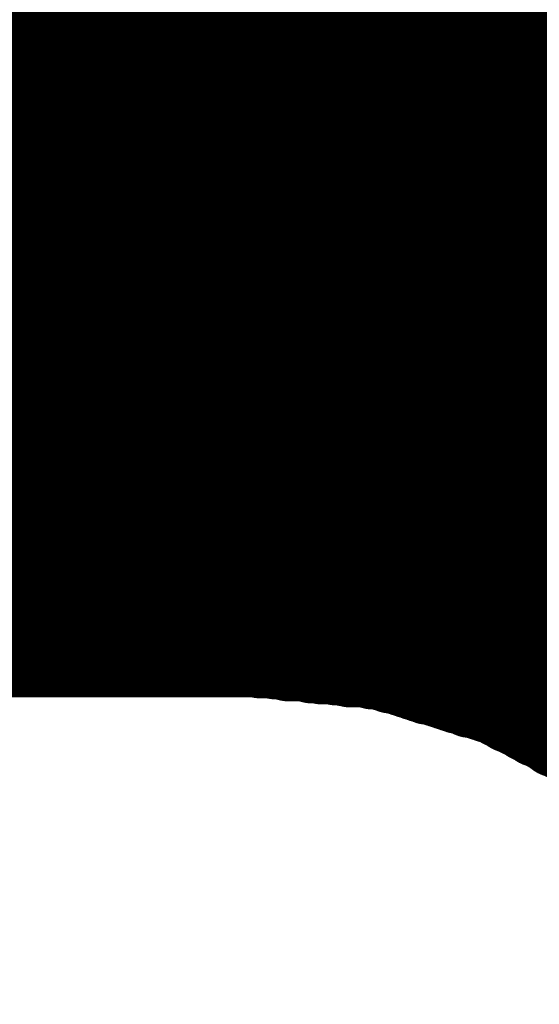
# Model space of a CAD drawing. Extents: x 0 to 65, y -0.2 to 30.2.
# Tile 59 of 237: x 34.496 to 34.626, y 14.658 to 14.905. Entities that reach past the tile are written whole.
import ezdxf

# ---------------------------------------------------------------- set-up
doc = ezdxf.new("R2010")
doc.units = 0
doc.layers.add('BOARD_GEOMETRY_SILKSCREEN_', color=1, linetype='CONTINUOUS')

msp = doc.modelspace()

# ---------------------------------------------------------------- linework, layer by layer
at = {"layer": 'BOARD_GEOMETRY_SILKSCREEN_', "const_width": 0.01905}
for points in [[(34.48685, 14.7447), (34.090102, 15.141448)], [(34.48812, 14.7447), (34.091118, 15.141448)], [(34.489136, 14.7447), (34.092134, 15.141448)], [(34.490152, 14.7447), (34.093404, 15.141448)], [(34.491168, 14.7447), (34.094166, 15.141448)], [(34.492184, 14.7447), (34.095436, 15.141448)], [(34.493454, 14.7447), (34.096452, 15.141448)], [(34.494216, 14.7447), (34.097468, 15.141448)], [(34.495486, 14.7447), (34.098738, 15.141448)], [(34.496502, 14.7447), (34.0995, 15.141448)], [(34.497518, 14.7447), (34.10077, 15.141448)], [(34.498788, 14.7447), (34.101786, 15.141448)], [(34.49955, 14.7447), (34.102802, 15.141448)], [(34.50082, 14.7447), (34.104072, 15.141448)], [(34.501836, 14.7447), (34.104834, 15.141448)], [(34.502852, 14.7447), (34.106104, 15.141448)], [(34.504122, 14.7447), (34.10712, 15.141448)], [(34.504884, 14.7447), (34.108136, 15.141448)], [(34.506154, 14.7447), (34.109152, 15.141448)], [(34.50717, 14.7447), (34.110168, 15.141448)], [(34.508186, 14.7447), (34.111184, 15.141448)], [(34.509202, 14.7447), (34.112454, 15.141448)], [(34.510218, 14.7447), (34.11347, 15.141448)], [(34.511488, 14.7447), (34.114486, 15.141448)], [(34.512504, 14.7447), (34.115502, 15.141448)], [(34.51352, 14.7447), (34.116518, 15.141448)], [(34.514536, 14.7447), (34.117788, 15.141448)], [(34.515552, 14.7447), (34.11855, 15.141448)], [(34.516568, 14.7447), (34.11982, 15.141448)], [(34.517838, 14.7447), (34.120836, 15.141448)], [(34.5186, 14.7447), (34.121852, 15.141448)], [(34.51987, 14.7447), (34.123122, 15.141448)], [(34.520886, 14.7447), (34.123884, 15.141448)], [(34.521902, 14.7447), (34.125154, 15.141448)], [(34.523172, 14.7447), (34.12617, 15.141448)], [(34.523934, 14.7447), (34.127186, 15.141448)], [(34.525204, 14.7447), (34.128456, 15.141448)], [(34.52622, 14.7447), (34.129218, 15.141448)], [(34.527236, 14.7447), (34.130488, 15.141448)], [(34.528506, 14.7447), (34.131504, 15.141448)], [(34.529268, 14.7447), (34.13252, 15.141448)], [(34.530538, 14.7447), (34.133536, 15.141448)], [(34.531554, 14.7447), (34.134552, 15.141448)], [(34.53257, 14.7447), (34.135822, 15.141448)], [(34.533586, 14.7447), (34.136838, 15.141448)], [(34.534602, 14.7447), (34.137854, 15.141448)], [(34.535872, 14.7447), (34.13887, 15.141448)], [(34.536888, 14.7447), (34.139886, 15.141448)], [(34.537904, 14.7447), (34.140902, 15.141448)], [(34.53892, 14.7447), (34.142172, 15.141448)], [(34.539936, 14.7447), (34.143188, 15.141448)], [(34.540952, 14.7447), (34.144204, 15.141448)], [(34.542222, 14.7447), (34.14522, 15.141448)], [(34.543238, 14.7447), (34.146236, 15.141448)], [(34.544254, 14.7447), (34.147506, 15.141448)], [(34.54527, 14.7447), (34.148268, 15.141448)], [(34.546286, 14.7447), (34.149538, 15.141448)], [(34.547556, 14.7447), (34.150554, 15.141448)], [(34.548318, 14.7447), (34.15157, 15.141448)], [(34.549588, 14.7447), (34.15284, 15.141448)], [(34.550604, 14.7447), (34.153602, 15.141448)], [(34.55162, 14.7447), (34.154872, 15.141448)], [(34.55289, 14.7447), (34.155888, 15.141448)], [(34.553652, 14.7447), (34.156904, 15.141448)], [(34.554922, 14.7447), (34.15792, 15.141448)], [(34.555938, 14.744446), (34.158936, 15.141448)], [(34.557208, 14.744446), (34.160206, 15.141448)], [(34.558478, 14.744446), (34.161222, 15.141448)], [(34.559748, 14.744192), (34.162238, 15.141448)], [(34.560764, 14.744192), (34.163254, 15.141448)], [(34.562034, 14.743938), (34.16427, 15.141448)], [(34.56305, 14.743684), (34.165286, 15.141448)], [(34.56432, 14.743684), (34.166556, 15.141448)], [(34.56559, 14.743684), (34.167572, 15.141448)], [(34.566606, 14.743684), (34.168588, 15.141448)], [(34.567876, 14.74343), (34.169604, 15.141448)], [(34.568892, 14.743176), (34.17062, 15.141448)], [(34.570162, 14.743176), (34.17189, 15.141448)], [(34.571432, 14.742922), (34.172652, 15.141448)], [(34.572702, 14.742922), (34.173922, 15.141448)], [(34.573718, 14.742922), (34.174938, 15.141448)], [(34.574988, 14.742668), (34.175954, 15.141448)], [(34.576004, 14.742668), (34.177224, 15.141448)], [(34.577274, 14.742414), (34.177986, 15.141448)], [(34.578544, 14.74216), (34.179256, 15.141448)], [(34.57956, 14.74216), (34.180272, 15.141448)], [(34.58083, 14.74216), (34.181288, 15.141448)], [(34.581846, 14.74216), (34.182558, 15.141448)], [(34.583116, 14.741906), (34.18332, 15.141448)], [(34.584132, 14.741652), (34.18459, 15.141448)], [(34.585656, 14.741652), (34.185606, 15.141448)], [(34.58718, 14.741144), (34.186622, 15.141448)], [(34.588704, 14.740636), (34.187638, 15.141448)], [(34.590228, 14.740382), (34.188654, 15.141448)], [(34.591752, 14.739874), (34.18967, 15.141448)], [(34.593276, 14.739366), (34.19094, 15.141448)], [(34.5948, 14.738858), (34.191956, 15.141448)], [(34.596324, 14.73835), (34.192972, 15.141448)], [(34.597848, 14.737842), (34.193988, 15.141448)], [(34.599372, 14.737588), (34.195004, 15.141448)], [(34.600896, 14.73708), (34.196274, 15.141448)], [(34.60242, 14.736572), (34.197036, 15.141448)], [(34.603944, 14.736064), (34.198306, 15.141448)], [(34.605468, 14.735556), (34.199322, 15.141448)], [(34.606992, 14.735302), (34.200338, 15.141448)], [(34.608516, 14.73454), (34.201608, 15.141448)], [(34.61004, 14.734286), (34.20237, 15.141448)], [(34.611564, 14.733778), (34.20364, 15.141448)], [(34.613088, 14.73327), (34.204656, 15.141448)], [(34.614612, 14.733016), (34.205672, 15.141448)], [(34.616136, 14.732), (34.206942, 15.141448)], [(34.618422, 14.73073), (34.207704, 15.141448)], [(34.620708, 14.729714), (34.208974, 15.141448)], [(34.622994, 14.728444), (34.20999, 15.141448)], [(34.62528, 14.727174), (34.211006, 15.141448)], [(34.627566, 14.726158), (34.212022, 15.141448)], [(34.629852, 14.724634), (34.213038, 15.141448)], [(34.632138, 14.723618), (34.214308, 15.141448)], [(34.634424, 14.722348), (34.215324, 15.141448)], [(34.63671, 14.721078), (34.21634, 15.141448)], [(34.638996, 14.720062), (34.217356, 15.141448)], [(34.641282, 14.718538), (34.218372, 15.141448)], [(34.645346, 14.715744), (34.219388, 15.141448)], [(34.651188, 14.710918), (34.220658, 15.141448)], [(34.65703, 14.706092), (34.221674, 15.141448)], [(34.662872, 14.701266), (34.22269, 15.141448)], [(35.109912, 14.255242), (34.223706, 15.141448)], [(35.109912, 14.256258), (34.224722, 15.141448)], [(35.109912, 14.257528), (34.225992, 15.141448)], [(35.109912, 14.25829), (34.226754, 15.141448)], [(35.109912, 14.25956), (34.228024, 15.141448)], [(35.109912, 14.260576), (34.22904, 15.141448)], [(35.109912, 14.261592), (34.230056, 15.141448)], [(35.109912, 14.262608), (34.231326, 15.141448)], [(35.109912, 14.263624), (34.232088, 15.141448)], [(35.109912, 14.264894), (34.233358, 15.141448)], [(35.109912, 14.26591), (34.234374, 15.141448)], [(35.109912, 14.266926), (34.23539, 15.141448)], [(35.109912, 14.267942), (34.236406, 15.141448)], [(35.109912, 14.268958), (34.237422, 15.141448)], [(35.109912, 14.269974), (34.238692, 15.141448)], [(35.109912, 14.271244), (34.239708, 15.141448)], [(35.109912, 14.27226), (34.240724, 15.141448)], [(35.109912, 14.273276), (34.24174, 15.141448)], [(35.109912, 14.274292), (34.242756, 15.141448)], [(35.109912, 14.275308), (34.243772, 15.141448)], [(35.109912, 14.276578), (34.245042, 15.141448)], [(35.109912, 14.27734), (34.246058, 15.141448)], [(35.109912, 14.27861), (34.247074, 15.141448)], [(35.109912, 14.279626), (34.24809, 15.141448)], [(35.109912, 14.280642), (34.249106, 15.141448)], [(35.109912, 14.281912), (34.250376, 15.141448)], [(35.109912, 14.282674), (34.251138, 15.141448)], [(35.109912, 14.283944), (34.252408, 15.141448)], [(35.109912, 14.28496), (34.253424, 15.141448)], [(35.109912, 14.285976), (34.25444, 15.141448)], [(35.109912, 14.286992), (34.25571, 15.141448)], [(35.109912, 14.288008), (34.256472, 15.141448)], [(35.109912, 14.289278), (34.257742, 15.141448)], [(35.109912, 14.290294), (34.258758, 15.141448)], [(35.109912, 14.29131), (34.259774, 15.141448)], [(35.109912, 14.292326), (34.261044, 15.141448)], [(35.109912, 14.293342), (34.261806, 15.141448)], [(35.109912, 14.294358), (34.263076, 15.141448)], [(35.109912, 14.295628), (34.264092, 15.141448)], [(35.109912, 14.296644), (34.265108, 15.141448)], [(35.109912, 14.29766), (34.266124, 15.141448)], [(35.109912, 14.298676), (34.26714, 15.141448)], [(35.109912, 14.299692), (34.26841, 15.141448)], [(35.109912, 14.300962), (34.269426, 15.141448)], [(35.109912, 14.301724), (34.270442, 15.141448)], [(35.109912, 14.302994), (34.271458, 15.141448)], [(35.109912, 14.30401), (34.272474, 15.141448)], [(35.109912, 14.305026), (34.27349, 15.141448)], [(35.109912, 14.306296), (34.27476, 15.141448)], [(35.109912, 14.307058), (34.275522, 15.141448)], [(35.109912, 14.308328), (34.276792, 15.141448)], [(35.109912, 14.309344), (34.277808, 15.141448)], [(35.109912, 14.31036), (34.278824, 15.141448)], [(35.109912, 14.31163), (34.280094, 15.141448)], [(35.109912, 14.312392), (34.280856, 15.141448)], [(35.109912, 14.313662), (34.282126, 15.141448)], [(35.109912, 14.314678), (34.283142, 15.141448)], [(35.109912, 14.315694), (34.284158, 15.141448)], [(35.109912, 14.31671), (34.285428, 15.141448)], [(35.109912, 14.317726), (34.28619, 15.141448)], [(35.109912, 14.318996), (34.28746, 15.141448)], [(35.109912, 14.320012), (34.288476, 15.141448)], [(35.109912, 14.321028), (34.289492, 15.141448)], [(35.109912, 14.322044), (34.290508, 15.141448)], [(35.109912, 14.32306), (34.291524, 15.141448)], [(35.109912, 14.324076), (34.292794, 15.141448)], [(35.109912, 14.325346), (34.29381, 15.141448)], [(35.109912, 14.326108), (34.294826, 15.141448)], [(35.109912, 14.327378), (34.295842, 15.141448)], [(35.109912, 14.328394), (34.296858, 15.141448)], [(35.109912, 14.32941), (34.297874, 15.141448)], [(35.109912, 14.33068), (34.299144, 15.141448)], [(35.109912, 14.331442), (34.30016, 15.141448)], [(35.109912, 14.332712), (34.301176, 15.141448)], [(35.109912, 14.333728), (34.302192, 15.141448)], [(35.109912, 14.334744), (34.303208, 15.141448)], [(35.109912, 14.336014), (34.304478, 15.141448)], [(35.109912, 14.336776), (34.30524, 15.141448)], [(35.109912, 14.338046), (34.30651, 15.141448)], [(35.109912, 14.339062), (34.307526, 15.141448)], [(35.109912, 14.340078), (34.308542, 15.141448)], [(35.109912, 14.341094), (34.309812, 15.141448)], [(35.109912, 14.34211), (34.310574, 15.141448)], [(35.109912, 14.34338), (34.311844, 15.141448)], [(35.109912, 14.344396), (34.31286, 15.141448)], [(35.109912, 14.345412), (34.313876, 15.141448)], [(35.109912, 14.346428), (34.314892, 15.141448)], [(35.109912, 14.347444), (34.315908, 15.141448)], [(35.109912, 14.34846), (34.317178, 15.141448)], [(35.109912, 14.34973), (34.318194, 15.141448)], [(35.109912, 14.350746), (34.31921, 15.141448)], [(35.109912, 14.351762), (34.320226, 15.141448)], [(35.109912, 14.352778), (34.321242, 15.141448)], [(35.109912, 14.353794), (34.322258, 15.141448)], [(35.109912, 14.355064), (34.323528, 15.141448)], [(35.109912, 14.355826), (34.324544, 15.141448)], [(35.109912, 14.357096), (34.32556, 15.141448)], [(35.109912, 14.358112), (34.326576, 15.141448)], [(35.109912, 14.359128), (34.327592, 15.141448)], [(35.109912, 14.360398), (34.328862, 15.141448)], [(35.109912, 14.36116), (34.329624, 15.141448)], [(35.109912, 14.36243), (34.330894, 15.141448)], [(35.109912, 14.363446), (34.33191, 15.141448)], [(35.109912, 14.364462), (34.332926, 15.141448)], [(35.109912, 14.365732), (34.334196, 15.141448)], [(35.109912, 14.366494), (34.334958, 15.141448)], [(35.109912, 14.367764), (34.336228, 15.141448)], [(35.109912, 14.36878), (34.337244, 15.141448)], [(35.109912, 14.369796), (34.33826, 15.141448)], [(35.109912, 14.370812), (34.33953, 15.141448)], [(35.109912, 14.371828), (34.340292, 15.141448)], [(35.109912, 14.372844), (34.341562, 15.141448)], [(35.109912, 14.374114), (34.342578, 15.141448)], [(35.109912, 14.37513), (34.343594, 15.141448)], [(35.109912, 14.376146), (34.34461, 15.141448)], [(35.109912, 14.377162), (34.345626, 15.141448)], [(35.109912, 14.378178), (34.346896, 15.141448)], [(35.109912, 14.379448), (34.347912, 15.141448)], [(35.109912, 14.38021), (34.348928, 15.141448)], [(35.109912, 14.38148), (34.349944, 15.141448)], [(35.109912, 14.382496), (34.35096, 15.141448)], [(35.109912, 14.383512), (34.351976, 15.141448)], [(35.109912, 14.384782), (34.353246, 15.141448)], [(35.109912, 14.385544), (34.354008, 15.141448)], [(35.109912, 14.386814), (34.355278, 15.141448)], [(35.109912, 14.38783), (34.356294, 15.141448)], [(35.109912, 14.388846), (34.35731, 15.141448)], [(35.109912, 14.390116), (34.35858, 15.141448)], [(35.109912, 14.390878), (34.359342, 15.141448)], [(35.109912, 14.392148), (34.360612, 15.141448)], [(35.109912, 14.393164), (34.361628, 15.141448)], [(35.109912, 14.39418), (34.362644, 15.141448)], [(35.109912, 14.395196), (34.363914, 15.141448)], [(35.109912, 14.396212), (34.364676, 15.141448)], [(35.109912, 14.397482), (34.365946, 15.141448)], [(35.109912, 14.398498), (34.366962, 15.141448)], [(35.109912, 14.399514), (34.367978, 15.141448)], [(35.109912, 14.40053), (34.368994, 15.141448)], [(35.109912, 14.401546), (34.37001, 15.141448)], [(35.109912, 14.402562), (34.37128, 15.141448)], [(35.109912, 14.403832), (34.372296, 15.141448)], [(35.109912, 14.404848), (34.373312, 15.141448)], [(35.109912, 14.405864), (34.374328, 15.141448)], [(35.109912, 14.40688), (34.375344, 15.141448)], [(35.109912, 14.407896), (34.37636, 15.141448)], [(35.109912, 14.409166), (34.37763, 15.141448)], [(35.109912, 14.409928), (34.378646, 15.141448)], [(35.109912, 14.411198), (34.379662, 15.141448)], [(35.109912, 14.412214), (34.380678, 15.141448)], [(35.109912, 14.41323), (34.381694, 15.141448)], [(35.109912, 14.4145), (34.382964, 15.141448)], [(35.109912, 14.415262), (34.383726, 15.141448)], [(35.109912, 14.416532), (34.384996, 15.141448)], [(35.109912, 14.417548), (34.386012, 15.141448)], [(35.109912, 14.418564), (34.387028, 15.141448)], [(35.109912, 14.41958), (34.388298, 15.141448)], [(35.109912, 14.420596), (34.38906, 15.141448)], [(35.109912, 14.421866), (34.39033, 15.141448)], [(35.109912, 14.422882), (34.391346, 15.141448)], [(35.109912, 14.423898), (34.392362, 15.141448)], [(35.109912, 14.424914), (34.393632, 15.141448)], [(35.109912, 14.42593), (34.394394, 15.141448)], [(35.109912, 14.426946), (34.395664, 15.141448)], [(35.109912, 14.428216), (34.39668, 15.141448)], [(35.109912, 14.429232), (34.397696, 15.141448)], [(35.109912, 14.430248), (34.398712, 15.141448)], [(35.109912, 14.431264), (34.399728, 15.141448)], [(35.109912, 14.43228), (34.400744, 15.141448)], [(35.109912, 14.43355), (34.402014, 15.141448)], [(35.109912, 14.434312), (34.40303, 15.141448)], [(35.109912, 14.435582), (34.404046, 15.141448)], [(35.109912, 14.436598), (34.405062, 15.141448)], [(35.109912, 14.437614), (34.406078, 15.141448)], [(35.109912, 14.438884), (34.407348, 15.141448)], [(33.919414, 14.7447), (34.554414, 14.7447)], [(34.554414, 14.7447), (34.585656, 14.741652)], [(34.585656, 14.741652), (34.615374, 14.732508)], [(34.615374, 14.732508), (34.642552, 14.71803)]]:
    msp.add_lwpolyline(points, dxfattribs=at)
at = {"layer": 'BOARD_GEOMETRY_SILKSCREEN_', "const_width": 0.009652}
for points in [[(34.482024, 14.7447, -1), (34.491676, 14.7447)], [(34.483294, 14.7447, -1), (34.492946, 14.7447)], [(34.48431, 14.7447, -1), (34.493962, 14.7447)], [(34.485326, 14.7447, -1), (34.494978, 14.7447)], [(34.486342, 14.7447, -1), (34.495994, 14.7447)], [(34.487358, 14.7447, -1), (34.49701, 14.7447)], [(34.488628, 14.7447, -1), (34.49828, 14.7447)], [(34.48939, 14.7447, -1), (34.499042, 14.7447)], [(34.49066, 14.7447, -1), (34.500312, 14.7447)], [(34.491676, 14.7447, -1), (34.501328, 14.7447)], [(34.492692, 14.7447, -1), (34.502344, 14.7447)], [(34.493962, 14.7447, -1), (34.503614, 14.7447)], [(34.494724, 14.7447, -1), (34.504376, 14.7447)], [(34.495994, 14.7447, -1), (34.505646, 14.7447)], [(34.49701, 14.7447, -1), (34.506662, 14.7447)], [(34.498026, 14.7447, -1), (34.507678, 14.7447)], [(34.499296, 14.7447, -1), (34.508948, 14.7447)], [(34.500058, 14.7447, -1), (34.50971, 14.7447)], [(34.501328, 14.7447, -1), (34.51098, 14.7447)], [(34.502344, 14.7447, -1), (34.511996, 14.7447)], [(34.50336, 14.7447, -1), (34.513012, 14.7447)], [(34.504376, 14.7447, -1), (34.514028, 14.7447)], [(34.505392, 14.7447, -1), (34.515044, 14.7447)], [(34.506662, 14.7447, -1), (34.516314, 14.7447)], [(34.507678, 14.7447, -1), (34.51733, 14.7447)], [(34.508694, 14.7447, -1), (34.518346, 14.7447)], [(34.50971, 14.7447, -1), (34.519362, 14.7447)], [(34.510726, 14.7447, -1), (34.520378, 14.7447)], [(34.511742, 14.7447, -1), (34.521394, 14.7447)], [(34.513012, 14.7447, -1), (34.522664, 14.7447)], [(34.513774, 14.7447, -1), (34.523426, 14.7447)], [(34.515044, 14.7447, -1), (34.524696, 14.7447)], [(34.51606, 14.7447, -1), (34.525712, 14.7447)], [(34.517076, 14.7447, -1), (34.526728, 14.7447)], [(34.518346, 14.7447, -1), (34.527998, 14.7447)], [(34.519108, 14.7447, -1), (34.52876, 14.7447)], [(34.520378, 14.7447, -1), (34.53003, 14.7447)], [(34.521394, 14.7447, -1), (34.531046, 14.7447)], [(34.52241, 14.7447, -1), (34.532062, 14.7447)], [(34.52368, 14.7447, -1), (34.533332, 14.7447)], [(34.524442, 14.7447, -1), (34.534094, 14.7447)], [(34.525712, 14.7447, -1), (34.535364, 14.7447)], [(34.526728, 14.7447, -1), (34.53638, 14.7447)], [(34.527744, 14.7447, -1), (34.537396, 14.7447)], [(34.52876, 14.7447, -1), (34.538412, 14.7447)], [(34.529776, 14.7447, -1), (34.539428, 14.7447)], [(34.531046, 14.7447, -1), (34.540698, 14.7447)], [(34.532062, 14.7447, -1), (34.541714, 14.7447)], [(34.533078, 14.7447, -1), (34.54273, 14.7447)], [(34.534094, 14.7447, -1), (34.543746, 14.7447)], [(34.53511, 14.7447, -1), (34.544762, 14.7447)], [(34.536126, 14.7447, -1), (34.545778, 14.7447)], [(34.537396, 14.7447, -1), (34.547048, 14.7447)], [(34.538412, 14.7447, -1), (34.548064, 14.7447)], [(34.539428, 14.7447, -1), (34.54908, 14.7447)], [(34.540444, 14.7447, -1), (34.550096, 14.7447)], [(34.54146, 14.7447, -1), (34.551112, 14.7447)], [(34.54273, 14.7447, -1), (34.552382, 14.7447)], [(34.543492, 14.7447, -1), (34.553144, 14.7447)], [(34.544762, 14.7447, -1), (34.554414, 14.7447)], [(34.545778, 14.7447, -1), (34.55543, 14.7447)], [(34.546794, 14.7447, -1), (34.556446, 14.7447)], [(34.548064, 14.7447, -1), (34.557716, 14.7447)], [(34.548826, 14.7447, -1), (34.558478, 14.7447)], [(34.549588, 14.7447, -1), (34.55924, 14.7447)], [(34.549588, 14.7447, -1), (34.55924, 14.7447)], [(34.550096, 14.7447, -1), (34.559748, 14.7447)], [(34.551112, 14.744446, -1), (34.560764, 14.744446)], [(34.552382, 14.744446, -1), (34.562034, 14.744446)], [(34.553652, 14.744446, -1), (34.563304, 14.744446)], [(34.554922, 14.744192, -1), (34.564574, 14.744192)], [(34.555938, 14.744192, -1), (34.56559, 14.744192)], [(34.557208, 14.743938, -1), (34.56686, 14.743938)], [(34.558224, 14.743684, -1), (34.567876, 14.743684)], [(34.559494, 14.743684, -1), (34.569146, 14.743684)], [(34.560764, 14.743684, -1), (34.570416, 14.743684)], [(34.56178, 14.743684, -1), (34.571432, 14.743684)], [(34.56305, 14.74343, -1), (34.572702, 14.74343)], [(34.564066, 14.743176, -1), (34.573718, 14.743176)], [(34.565336, 14.743176, -1), (34.574988, 14.743176)], [(34.566606, 14.742922, -1), (34.576258, 14.742922)], [(34.567876, 14.742922, -1), (34.577528, 14.742922)], [(34.568892, 14.742922, -1), (34.578544, 14.742922)], [(34.570162, 14.742668, -1), (34.579814, 14.742668)], [(34.571178, 14.742668, -1), (34.58083, 14.742668)], [(34.572448, 14.742414, -1), (34.5821, 14.742414)], [(34.573718, 14.74216, -1), (34.58337, 14.74216)], [(34.574734, 14.74216, -1), (34.584386, 14.74216)], [(34.576004, 14.74216, -1), (34.585656, 14.74216)], [(34.57702, 14.74216, -1), (34.586672, 14.74216)], [(34.57829, 14.741906, -1), (34.587942, 14.741906)], [(34.579306, 14.741652, -1), (34.588958, 14.741652)], [(34.58083, 14.741652, -1), (34.590482, 14.741652)], [(34.58083, 14.741652, -1), (34.590482, 14.741652)], [(34.58083, 14.741652, -1), (34.590482, 14.741652)], [(34.582354, 14.741144, -1), (34.592006, 14.741144)], [(34.583878, 14.740636, -1), (34.59353, 14.740636)], [(34.585402, 14.740382, -1), (34.595054, 14.740382)], [(34.491676, 14.7447, -1), (34.482024, 14.7447)], [(34.492946, 14.7447, -1), (34.483294, 14.7447)], [(34.493962, 14.7447, -1), (34.48431, 14.7447)], [(34.494978, 14.7447, -1), (34.485326, 14.7447)], [(34.495994, 14.7447, -1), (34.486342, 14.7447)], [(34.49701, 14.7447, -1), (34.487358, 14.7447)], [(34.49828, 14.7447, -1), (34.488628, 14.7447)], [(34.499042, 14.7447, -1), (34.48939, 14.7447)], [(34.500312, 14.7447, -1), (34.49066, 14.7447)], [(34.501328, 14.7447, -1), (34.491676, 14.7447)], [(34.502344, 14.7447, -1), (34.492692, 14.7447)], [(34.503614, 14.7447, -1), (34.493962, 14.7447)], [(34.504376, 14.7447, -1), (34.494724, 14.7447)], [(34.505646, 14.7447, -1), (34.495994, 14.7447)], [(34.506662, 14.7447, -1), (34.49701, 14.7447)], [(34.507678, 14.7447, -1), (34.498026, 14.7447)], [(34.508948, 14.7447, -1), (34.499296, 14.7447)], [(34.50971, 14.7447, -1), (34.500058, 14.7447)], [(34.51098, 14.7447, -1), (34.501328, 14.7447)], [(34.511996, 14.7447, -1), (34.502344, 14.7447)], [(34.513012, 14.7447, -1), (34.50336, 14.7447)], [(34.514028, 14.7447, -1), (34.504376, 14.7447)], [(34.515044, 14.7447, -1), (34.505392, 14.7447)], [(34.516314, 14.7447, -1), (34.506662, 14.7447)], [(34.51733, 14.7447, -1), (34.507678, 14.7447)], [(34.518346, 14.7447, -1), (34.508694, 14.7447)], [(34.519362, 14.7447, -1), (34.50971, 14.7447)], [(34.520378, 14.7447, -1), (34.510726, 14.7447)], [(34.521394, 14.7447, -1), (34.511742, 14.7447)], [(34.522664, 14.7447, -1), (34.513012, 14.7447)], [(34.523426, 14.7447, -1), (34.513774, 14.7447)], [(34.524696, 14.7447, -1), (34.515044, 14.7447)], [(34.525712, 14.7447, -1), (34.51606, 14.7447)], [(34.526728, 14.7447, -1), (34.517076, 14.7447)], [(34.527998, 14.7447, -1), (34.518346, 14.7447)], [(34.52876, 14.7447, -1), (34.519108, 14.7447)], [(34.53003, 14.7447, -1), (34.520378, 14.7447)], [(34.531046, 14.7447, -1), (34.521394, 14.7447)], [(34.532062, 14.7447, -1), (34.52241, 14.7447)], [(34.533332, 14.7447, -1), (34.52368, 14.7447)], [(34.534094, 14.7447, -1), (34.524442, 14.7447)], [(34.535364, 14.7447, -1), (34.525712, 14.7447)], [(34.53638, 14.7447, -1), (34.526728, 14.7447)], [(34.537396, 14.7447, -1), (34.527744, 14.7447)], [(34.538412, 14.7447, -1), (34.52876, 14.7447)], [(34.539428, 14.7447, -1), (34.529776, 14.7447)], [(34.540698, 14.7447, -1), (34.531046, 14.7447)], [(34.541714, 14.7447, -1), (34.532062, 14.7447)], [(34.54273, 14.7447, -1), (34.533078, 14.7447)], [(34.543746, 14.7447, -1), (34.534094, 14.7447)], [(34.544762, 14.7447, -1), (34.53511, 14.7447)], [(34.545778, 14.7447, -1), (34.536126, 14.7447)], [(34.547048, 14.7447, -1), (34.537396, 14.7447)], [(34.548064, 14.7447, -1), (34.538412, 14.7447)], [(34.54908, 14.7447, -1), (34.539428, 14.7447)], [(34.550096, 14.7447, -1), (34.540444, 14.7447)], [(34.551112, 14.7447, -1), (34.54146, 14.7447)], [(34.552382, 14.7447, -1), (34.54273, 14.7447)], [(34.553144, 14.7447, -1), (34.543492, 14.7447)], [(34.554414, 14.7447, -1), (34.544762, 14.7447)], [(34.55543, 14.7447, -1), (34.545778, 14.7447)], [(34.556446, 14.7447, -1), (34.546794, 14.7447)], [(34.557716, 14.7447, -1), (34.548064, 14.7447)], [(34.558478, 14.7447, -1), (34.548826, 14.7447)], [(34.55924, 14.7447, -1), (34.549588, 14.7447)], [(34.55924, 14.7447, -1), (34.549588, 14.7447)], [(34.559748, 14.7447, -1), (34.550096, 14.7447)], [(34.560764, 14.744446, -1), (34.551112, 14.744446)], [(34.562034, 14.744446, -1), (34.552382, 14.744446)], [(34.563304, 14.744446, -1), (34.553652, 14.744446)], [(34.564574, 14.744192, -1), (34.554922, 14.744192)], [(34.56559, 14.744192, -1), (34.555938, 14.744192)], [(34.56686, 14.743938, -1), (34.557208, 14.743938)], [(34.567876, 14.743684, -1), (34.558224, 14.743684)], [(34.569146, 14.743684, -1), (34.559494, 14.743684)], [(34.570416, 14.743684, -1), (34.560764, 14.743684)], [(34.571432, 14.743684, -1), (34.56178, 14.743684)], [(34.572702, 14.74343, -1), (34.56305, 14.74343)], [(34.573718, 14.743176, -1), (34.564066, 14.743176)], [(34.574988, 14.743176, -1), (34.565336, 14.743176)], [(34.576258, 14.742922, -1), (34.566606, 14.742922)], [(34.577528, 14.742922, -1), (34.567876, 14.742922)], [(34.578544, 14.742922, -1), (34.568892, 14.742922)], [(34.579814, 14.742668, -1), (34.570162, 14.742668)], [(34.58083, 14.742668, -1), (34.571178, 14.742668)], [(34.5821, 14.742414, -1), (34.572448, 14.742414)], [(34.586926, 14.739874, -1), (34.596578, 14.739874)], [(34.58845, 14.739366, -1), (34.598102, 14.739366)], [(34.589974, 14.738858, -1), (34.599626, 14.738858)], [(34.591498, 14.73835, -1), (34.60115, 14.73835)], [(34.593022, 14.737842, -1), (34.602674, 14.737842)], [(34.594546, 14.737588, -1), (34.604198, 14.737588)], [(34.58337, 14.74216, -1), (34.573718, 14.74216)], [(34.584386, 14.74216, -1), (34.574734, 14.74216)], [(34.585656, 14.74216, -1), (34.576004, 14.74216)], [(34.586672, 14.74216, -1), (34.57702, 14.74216)], [(34.587942, 14.741906, -1), (34.57829, 14.741906)], [(34.588958, 14.741652, -1), (34.579306, 14.741652)], [(34.590482, 14.741652, -1), (34.58083, 14.741652)], [(34.590482, 14.741652, -1), (34.58083, 14.741652)], [(34.590482, 14.741652, -1), (34.58083, 14.741652)], [(34.592006, 14.741144, -1), (34.582354, 14.741144)], [(34.59353, 14.740636, -1), (34.583878, 14.740636)], [(34.595054, 14.740382, -1), (34.585402, 14.740382)], [(34.59607, 14.73708, -1), (34.605722, 14.73708)], [(34.597594, 14.736572, -1), (34.607246, 14.736572)], [(34.599118, 14.736064, -1), (34.60877, 14.736064)], [(34.600642, 14.735556, -1), (34.610294, 14.735556)], [(34.602166, 14.735302, -1), (34.611818, 14.735302)], [(34.596578, 14.739874, -1), (34.586926, 14.739874)], [(34.598102, 14.739366, -1), (34.58845, 14.739366)], [(34.599626, 14.738858, -1), (34.589974, 14.738858)], [(34.60115, 14.73835, -1), (34.591498, 14.73835)], [(34.602674, 14.737842, -1), (34.593022, 14.737842)], [(34.604198, 14.737588, -1), (34.594546, 14.737588)], [(34.60369, 14.73454, -1), (34.613342, 14.73454)], [(34.605214, 14.734286, -1), (34.614866, 14.734286)], [(34.606738, 14.733778, -1), (34.61639, 14.733778)], [(34.608262, 14.73327, -1), (34.617914, 14.73327)], [(34.609786, 14.733016, -1), (34.619438, 14.733016)], [(34.605722, 14.73708, -1), (34.59607, 14.73708)], [(34.607246, 14.736572, -1), (34.597594, 14.736572)], [(34.60877, 14.736064, -1), (34.599118, 14.736064)], [(34.610294, 14.735556, -1), (34.600642, 14.735556)], [(34.611818, 14.735302, -1), (34.602166, 14.735302)], [(34.610548, 14.732508, -1), (34.6202, 14.732508)], [(34.610548, 14.732508, -1), (34.6202, 14.732508)], [(34.61131, 14.732, -1), (34.620962, 14.732)], [(34.613596, 14.73073, -1), (34.623248, 14.73073)], [(34.613342, 14.73454, -1), (34.60369, 14.73454)], [(34.614866, 14.734286, -1), (34.605214, 14.734286)], [(34.61639, 14.733778, -1), (34.606738, 14.733778)], [(34.617914, 14.73327, -1), (34.608262, 14.73327)], [(34.619438, 14.733016, -1), (34.609786, 14.733016)], [(34.6202, 14.732508, -1), (34.610548, 14.732508)], [(34.6202, 14.732508, -1), (34.610548, 14.732508)], [(34.615882, 14.729714, -1), (34.625534, 14.729714)], [(34.618168, 14.728444, -1), (34.62782, 14.728444)], [(34.620962, 14.732, -1), (34.61131, 14.732)], [(34.623248, 14.73073, -1), (34.613596, 14.73073)], [(34.620454, 14.727174, -1), (34.630106, 14.727174)], [(34.62274, 14.726158, -1), (34.632392, 14.726158)], [(34.625534, 14.729714, -1), (34.615882, 14.729714)], [(34.62782, 14.728444, -1), (34.618168, 14.728444)], [(34.625026, 14.724634, -1), (34.634678, 14.724634)], [(34.627312, 14.723618, -1), (34.636964, 14.723618)], [(34.630106, 14.727174, -1), (34.620454, 14.727174)], [(34.632392, 14.726158, -1), (34.62274, 14.726158)], [(34.629598, 14.722348, -1), (34.63925, 14.722348)], [(34.634678, 14.724634, -1), (34.625026, 14.724634)], [(34.636964, 14.723618, -1), (34.627312, 14.723618)], [(34.63925, 14.722348, -1), (34.629598, 14.722348)]]:
    msp.add_lwpolyline(points, format="xyb", dxfattribs=at)

doc.saveas('drawing.dxf')
